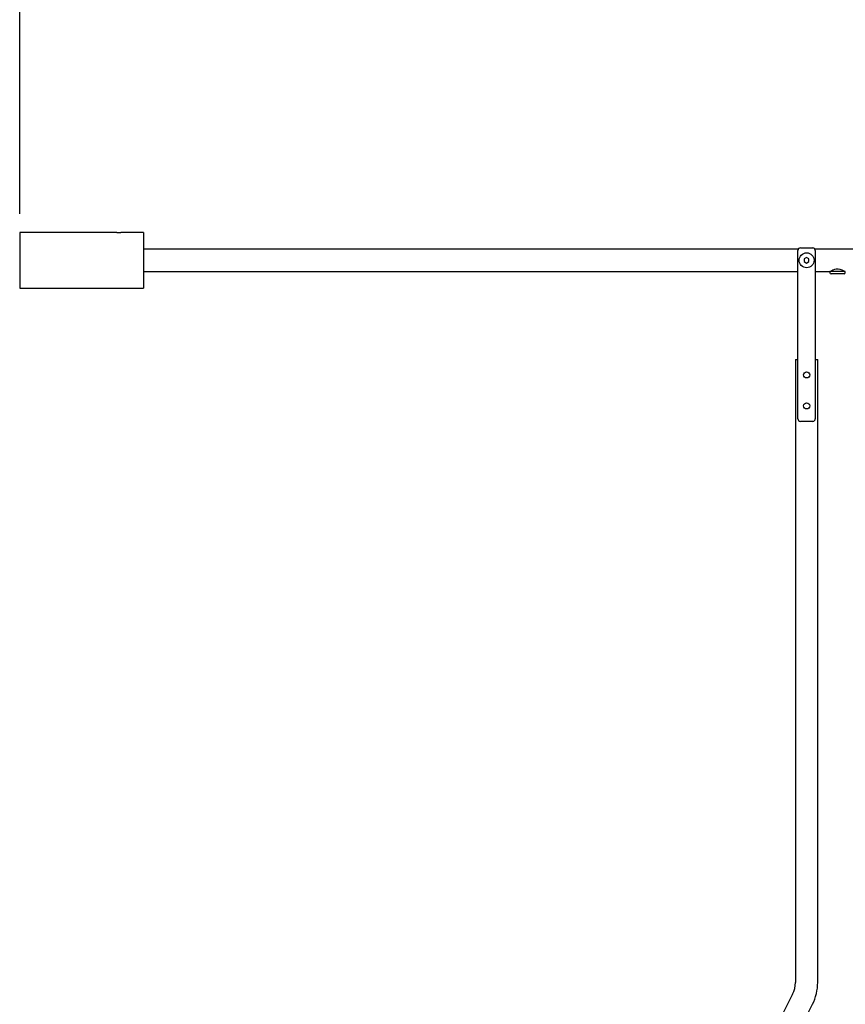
# Model space of a CAD drawing. Header units: millimetres. Extents: x -153 to 5997, y 107 to 4412.
# Tile 4 of 7: x 2145 to 2812, y 3100 to 3895. Entities that reach past the tile are written whole.
import ezdxf

# ---------------------------------------------------------------- set-up
doc = ezdxf.new("R2010")
doc.units = ezdxf.units.MM
doc.header["$LTSCALE"] = 15
doc.linetypes.add('SLD-Solido', pattern=[0])
doc.layers.add('QUOTE', color=1, linetype='SLD-Solido')
doc.styles.add('SLDTEXTSTYLE0', font='GOTHIC.TTF', dxfattribs={"width": 0.913})
doc.dimstyles.new('SLDDIMSTYLE0', dxfattribs={"dimtxt": 39.6875, "dimasz": 42, "dimexe": 0, "dimexo": 0.0625, "dimgap": 9.921875, "dimtad": 1, "dimdec": 1, "dimrnd": 1e-09, "dimzin": 12, "dimdsep": 46, "dimtxsty": 'SLDTEXTSTYLE0', "dimsah": 1, "dimcen": 0.09, "dimadec": 0, "dimazin": 3, "dimtfac": 1, "dimtdec": 1, "dimtofl": 0, "dimtmove": 0, "dimatfit": 3, "dimfxl": 1, "dimfrac": 2, "dimtolj": 1, "dimtzin": 12, "dimarcsym": 0})

# ---------------------------------------------------------------- blocks, each defined once
blk = doc.blocks.new('_D_2')
at = {"layer": 'QUOTE', "transparency": 16777216}
for p, q in [((2145.43, 3738.05), (2145.43, 4207.67)), ((3173.87, 3660.9), (3173.87, 4207.67)), ((3173.87, 4192.67), (2145.43, 4192.67))]:
    blk.add_line(p, q, dxfattribs=at)
for points in [[(2145.43, 4192.67), (2187.43, 4188.92), (2187.43, 4196.42)], [(3173.87, 4192.67), (3131.87, 4196.42), (3131.87, 4188.92)]]:
    blk.add_solid(points, dxfattribs=at)
at = {"layer": 'QUOTE', "transparency": 16777216, "insert": (2589.76, 4243.37), "char_height": 39.687, "attachment_point": 1, "style": 'SLDTEXTSTYLE0'}
blk.add_mtext('1028,4', dxfattribs=at)

msp = doc.modelspace()

# ---------------------------------------------------------------- linework, layer by layer
for p, q in [((2223.77, 3723.05), (2145.43, 3723.05)), ((2145.43, 3723.05), (2145.43, 3678.05)), ((2245.43, 3723.05), (2227.07, 3723.05)), ((2245.43, 3723.05), (2245.43, 3678.05)), ((2773.7, 3709.55), (2245.43, 3709.55)), ((2773.43, 3572.55), (2773.43, 3708.55)), ((2775.43, 3710.55), (2785.43, 3710.55)), ((2859.43, 3709.55), (2787.16, 3709.55)), ((2787.43, 3708.55), (2787.43, 3572.55)), ((2780.43, 3702.8), (2778.48, 3701.68)), ((2778.48, 3701.68), (2778.48, 3699.43)), ((2778.48, 3699.43), (2780.43, 3698.3)), ((2782.38, 3701.68), (2780.43, 3702.8)), ((2780.43, 3698.3), (2782.38, 3699.43)), ((2782.38, 3699.43), (2782.38, 3701.68)), ((2245.43, 3691.55), (2773.43, 3691.55)), ((2787.43, 3691.55), (2799.18, 3691.55)), ((2799.18, 3691.55), (2799.18, 3690.55)), ((2809.35, 3691.55), (2799.18, 3691.55)), ((2808.72, 3689.55), (2800.18, 3689.55)), ((2810.68, 3689.55), (2808.72, 3689.55)), ((2811.68, 3691.55), (2809.35, 3691.55)), ((2811.68, 3690.55), (2811.68, 3691.55)), ((2145.43, 3678.05), (2245.43, 3678.05)), ((2771.43, 3620.55), (2771.43, 3117.76)), ((2771.43, 3620.55), (2773.43, 3620.55)), ((2787.43, 3620.55), (2789.43, 3620.55)), ((2789.43, 3117.76), (2789.43, 3620.55)), ((2785.43, 3570.55), (2775.43, 3570.55)), ((2769.14, 3108.22), (2723.86, 3019.34)), ((2734.22, 3000.03), (2785.18, 3100.05))]:
    msp.add_line(p, q)
at = {"flags": 128}
msp.add_lwpolyline([(2810.9, 3691.57), (2810.75, 3691.67), (2810.14, 3692.02), (2809.06, 3692.56), (2807.43, 3693.16), (2805.92, 3693.41), (2804.34, 3693.35), (2802.98, 3693.02), (2801.65, 3692.49), (2800.51, 3691.89), (2799.96, 3691.57), (2799.93, 3691.55), (2799.93, 3691.55)], dxfattribs=at)
for centre, radius in [((2780.43, 3700.55), 6), ((2780.43, 3608.05), 2.5), ((2780.43, 3583.05), 2.5)]:
    msp.add_circle(centre, radius)
for centre, radius, start, end in [((2225.43, 3741.51), 18.53, 264.9002, 275.0711), ((2775.43, 3708.55), 2, 90, 180), ((2785.43, 3708.55), 2, 0, 90), ((2800.18, 3690.55), 1, 180, 270), ((2810.68, 3690.55), 1, 270, 0), ((2775.43, 3572.55), 2, 180, 270), ((2785.43, 3572.55), 2, 270, 0), ((2750.43, 3117.76), 21, 333, 0), ((2750.43, 3117.76), 39, 333, 0)]:
    msp.add_arc(centre, radius, start, end)
msp.add_open_spline([(2223.78, 3723.05), (2223.8, 3723.05), (2223.84, 3723.05), (2224.12, 3723.03), (2224.54, 3723.01), (2225.06, 3723), (2225.62, 3723), (2226.17, 3723.01), (2226.62, 3723.03), (2226.96, 3723.05), (2227.03, 3723.05), (2227.07, 3723.05)], degree=3, knots=[0, 0, 0, 0, 0.1110024, 0.2219976, 0.3331795, 0.4444851, 0.5555872, 0.666476, 0.7774746, 0.8887345, 1, 1, 1, 1])

# ---------------------------------------------------------------- dimensions: what is measured, and where the dimension line sits
at = {"layer": 'QUOTE'}
dim = msp.add_linear_dim(base=(2145.43, 4192.67), p1=(3173.87, 3645.9), p2=(2145.43, 3723.05), dimstyle='SLDDIMSTYLE0', dxfattribs=at)
dim.commit()
dim.dimension.update_dxf_attribs({"geometry": '_D_2', "text_midpoint": (2670.38, 4192.67), "dimtype": 160})

doc.saveas('drawing.dxf')
